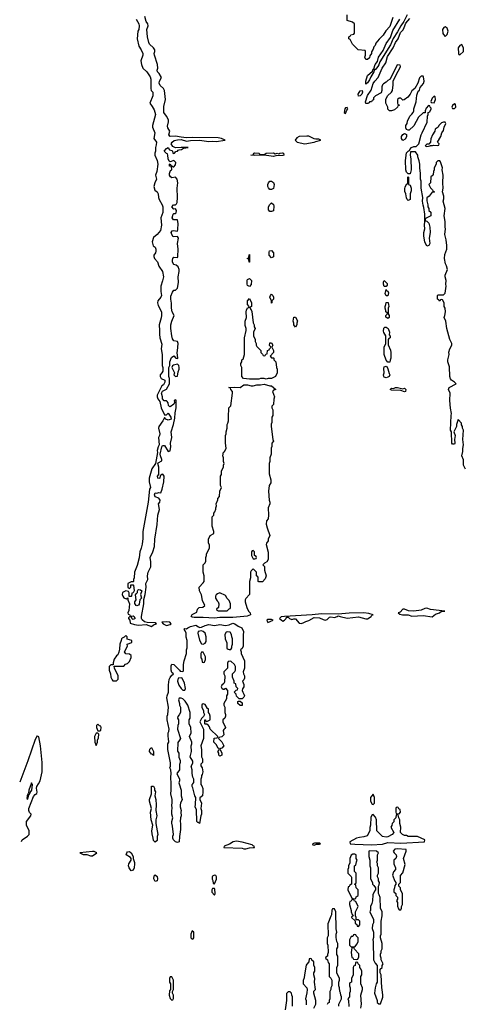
# Model space of a CAD drawing. Header units: inches. Extents: x 2769577 to 2880010, y 685631 to 825129.
# Tile 42 of 155: x 2769682 to 2774497, y 737610 to 748276. Entities that reach past the tile are written whole.
import ezdxf

# ---------------------------------------------------------------- set-up
doc = ezdxf.new("R2010")
doc.units = ezdxf.units.IN
doc.header["$MEASUREMENT"] = 0
for name, color, linetype in [('C7763', 7, 'Continuous'), ('C7764', 7, 'Continuous'), ('C7773', 7, 'Continuous'), ('C7774', 7, 'Continuous')]:
    doc.layers.add(name, color=color, linetype=linetype)

msp = doc.modelspace()

# ---------------------------------------------------------------- linework, layer by layer
at = {"layer": 'C7763', "color": 4}
for points, elevation in [([(2769700, 739374), (2769709, 739390), (2769765, 739430), (2769783, 739450), (2769786, 739470), (2769783, 739490), (2769757, 739550), (2769754, 739570), (2769755, 739590), (2769802, 739650), (2769808, 739670), (2769787, 739687), (2769780, 739710), (2769782, 739730), (2769830, 739860), (2769850, 739884), (2769867, 739893), (2769873, 739907), (2769865, 739950), (2769866, 739970), (2769884, 740000)], 12), ([(2769807, 740000), (2769782, 739930), (2769779, 739901), (2769774, 739894), (2769778, 739882), (2769770, 739888), (2769764, 739870), (2769761, 739841), (2769770, 739832), (2769780, 739880), (2769790, 739885), (2769796, 739904), (2769813, 739930), (2769819, 739990), (2769814, 740000)], 16)]:
    msp.add_lwpolyline(points, dxfattribs=dict(at, elevation=elevation))
at = {"layer": 'C7764', "color": 4}
for points, elevation in [([(2769884, 740000), (2769902, 740030), (2769927, 740130), (2769924, 740230), (2769907, 740410), (2769890, 740506), (2769876, 740516), (2769870, 740518), (2769850, 740478), (2769770, 740248), (2769682, 740018)], 12), ([(2769814, 740000), (2769810, 740008), (2769807, 740000)], 16)]:
    msp.add_lwpolyline(points, dxfattribs=dict(at, elevation=elevation))
at = {"layer": 'C7773', "color": 4}
for points, elevation in [([(2771150, 739368), (2771130, 739386), (2771129, 739410), (2771115, 739455), (2771114, 739490), (2771122, 739550), (2771104, 739610), (2771099, 739690), (2771109, 739730), (2771089, 739811), (2771089, 739830), (2771109, 739890), (2771110, 739974), (2771130, 739974), (2771142, 739950), (2771142, 739930), (2771151, 739910), (2771145, 739870), (2771156, 739830), (2771161, 739770), (2771156, 739710), (2771166, 739650), (2771158, 739610), (2771158, 739570), (2771178, 739450), (2771171, 739429), (2771170, 739386)], 8), ([(2773510, 739886), (2773490, 739866), (2773482, 739850), (2773482, 739810), (2773498, 739778), (2773510, 739774), (2773526, 739790), (2773526, 739850)], 12), ([(2773770, 739746), (2773758, 739742), (2773754, 739730), (2773754, 739690), (2773758, 739678), (2773790, 739674), (2773806, 739690), (2773802, 739722), (2773787, 739727), (2773782, 739742)], 12), ([(2773770, 739666), (2773758, 739662), (2773754, 739630), (2773734, 739610), (2773732, 739588), (2773714, 739570), (2773712, 739548), (2773702, 739530), (2773734, 739470), (2773714, 739450), (2773670, 739424), (2773650, 739419), (2773610, 739429), (2773548, 739488), (2773546, 739610), (2773536, 739636), (2773510, 739666), (2773498, 739662), (2773484, 739636), (2773482, 739550), (2773473, 739527), (2773472, 739490), (2773444, 739436), (2773410, 739424), (2773362, 739418), (2773330, 739409), (2773258, 739370), (2773262, 739350), (2773310, 739343), (2773490, 739339), (2773610, 739344), (2773670, 739364), (2773810, 739357), (2774066, 739370), (2774068, 739390), (2773990, 739428), (2773890, 739429), (2773870, 739438), (2773850, 739438), (2773826, 739450), (2773806, 739470), (2773808, 739530), (2773798, 739570), (2773798, 739610), (2773786, 739630), (2773782, 739662)], 12), ([(2772030, 739378), (2771994, 739370), (2771955, 739345), (2771898, 739322), (2771894, 739310), (2772090, 739300), (2772110, 739295), (2772130, 739295), (2772170, 739305), (2772210, 739307), (2772226, 739310), (2772222, 739322), (2772210, 739326), (2772199, 739339), (2772092, 739368)], 12), ([(2770470, 739265), (2770334, 739250), (2770370, 739232), (2770410, 739232), (2770450, 739219), (2770470, 739220), (2770518, 739250), (2770490, 739264)], 12), ([(2770890, 739055), (2770866, 739090), (2770861, 739110), (2770863, 739130), (2770889, 739170), (2770889, 739190), (2770882, 739202), (2770835, 739230), (2770841, 739250), (2770850, 739261), (2770870, 739265), (2770890, 739251), (2770912, 739210), (2770912, 739190), (2770926, 739146), (2770927, 739130), (2770921, 739090), (2770910, 739062)], 8), ([(2772930, 739355), (2772875, 739355), (2772854, 739350), (2772858, 739338), (2772870, 739334), (2772896, 739344), (2772930, 739345), (2772938, 739350)], 12), ([(2773470, 739272), (2773462, 739270), (2773462, 739210), (2773472, 739170), (2773474, 739110), (2773482, 739090), (2773482, 738970), (2773502, 738930), (2773502, 738910), (2773517, 738897), (2773534, 738870), (2773534, 738850), (2773524, 738836), (2773505, 738795), (2773502, 738730), (2773497, 738703), (2773482, 738670), (2773482, 738630), (2773474, 738610), (2773512, 738530), (2773512, 738492), (2773502, 738470), (2773498, 738430), (2773512, 738390), (2773514, 738370), (2773513, 738333), (2773505, 738310), (2773511, 738290), (2773512, 738090), (2773530, 738054), (2773552, 738032), (2773554, 738010), (2773552, 737850), (2773542, 737830), (2773532, 737790), (2773525, 737730), (2773552, 737652), (2773554, 737630), (2773570, 737614), (2773590, 737614), (2773614, 737686), (2773615, 737710), (2773609, 737770), (2773602, 737790), (2773598, 737930), (2773586, 737950), (2773586, 737990), (2773606, 738010), (2773606, 738030), (2773618, 738050), (2773598, 738090), (2773598, 738110), (2773588, 738130), (2773588, 738152), (2773598, 738170), (2773598, 738190), (2773608, 738210), (2773609, 738270), (2773589, 738330), (2773588, 738350), (2773598, 738370), (2773595, 738510), (2773608, 738570), (2773608, 738610), (2773588, 738652), (2773587, 738767), (2773576, 738796), (2773566, 738810), (2773566, 738890), (2773576, 738904), (2773578, 738930), (2773568, 738948), (2773568, 738970), (2773558, 738990), (2773558, 739010), (2773566, 739030), (2773568, 739090), (2773558, 739110), (2773556, 739136), (2773548, 739150), (2773558, 739170), (2773558, 739230), (2773566, 739250), (2773546, 739270)], 12), ([(2773770, 739294), (2773745, 739290), (2773726, 739270), (2773738, 739250), (2773758, 739230), (2773762, 739210), (2773754, 739190), (2773732, 739170), (2773732, 739130), (2773752, 739090), (2773752, 739070), (2773730, 739046), (2773718, 739010), (2773744, 738944), (2773754, 738930), (2773754, 738910), (2773744, 738896), (2773742, 738870), (2773734, 738850), (2773734, 738830), (2773754, 738810), (2773754, 738790), (2773774, 738770), (2773774, 738750), (2773762, 738730), (2773772, 738712), (2773773, 738673), (2773784, 738644), (2773790, 738634), (2773810, 738634), (2773818, 738650), (2773818, 738670), (2773828, 738690), (2773826, 738810), (2773806, 738850), (2773806, 738870), (2773786, 738890), (2773786, 738910), (2773806, 738930), (2773807, 739007), (2773830, 739034), (2773855, 739125), (2773838, 739190), (2773868, 739270), (2773866, 739286)], 12), ([(2773310, 739238), (2773290, 739235), (2773270, 739226), (2773258, 739190), (2773257, 739143), (2773242, 739110), (2773242, 739090), (2773234, 739070), (2773234, 739030), (2773273, 738993), (2773274, 738986), (2773274, 738910), (2773258, 738902), (2773250, 738886), (2773238, 738882), (2773234, 738850), (2773278, 738758), (2773310, 738754), (2773322, 738758), (2773327, 738773), (2773346, 738790), (2773348, 738830), (2773346, 738850), (2773326, 738870), (2773322, 738902), (2773306, 738910), (2773322, 738918), (2773326, 738930), (2773326, 739030), (2773306, 739050), (2773306, 739110), (2773322, 739118), (2773328, 739152), (2773338, 739170), (2773326, 739190), (2773326, 739230)], 12), ([(2771150, 738942), (2771135, 738970), (2771138, 739002), (2771150, 739012), (2771170, 738994), (2771176, 738970), (2771170, 738948)], 8), ([(2771790, 739008), (2771770, 738998), (2771765, 738990), (2771765, 738965), (2771774, 738950), (2771778, 738918), (2771790, 738914), (2771815, 738965), (2771815, 738990), (2771807, 739007)], 12), ([(2771790, 738866), (2771770, 738866), (2771762, 738850), (2771764, 738824), (2771790, 738794), (2771798, 738810), (2771796, 738856)], 12), ([(2773290, 738746), (2773278, 738742), (2773273, 738727), (2773258, 738722), (2773254, 738710), (2773254, 738690), (2773273, 738627), (2773273, 738613), (2773282, 738582), (2773294, 738570), (2773278, 738562), (2773274, 738550), (2773314, 738514), (2773314, 738490), (2773333, 738473), (2773338, 738458), (2773350, 738454), (2773366, 738470), (2773366, 738510), (2773350, 738526), (2773326, 738526), (2773326, 738550), (2773318, 738570), (2773318, 738610), (2773348, 738670), (2773322, 738722), (2773307, 738727), (2773302, 738742)], 12), ([(2771550, 738406), (2771534, 738370), (2771534, 738330), (2771550, 738314), (2771562, 738318), (2771566, 738330), (2771566, 738390)], 12), ([(2773310, 738366), (2773298, 738362), (2773290, 738346), (2773270, 738346), (2773252, 738310), (2773254, 738250), (2773270, 738234), (2773310, 738234), (2773336, 738264), (2773346, 738290), (2773346, 738330), (2773326, 738350), (2773322, 738362)], 12), ([(2773290, 738226), (2773278, 738222), (2773272, 738170), (2773278, 738118), (2773290, 738114), (2773298, 738098), (2773330, 738094), (2773342, 738098), (2773356, 738124), (2773356, 738156), (2773307, 738207), (2773302, 738222)], 12), ([(2771330, 737906), (2771310, 737906), (2771305, 737890), (2771305, 737850), (2771314, 737830), (2771314, 737770), (2771305, 737755), (2771302, 737710), (2771310, 737674), (2771330, 737654), (2771342, 737658), (2771347, 737673), (2771348, 737710), (2771338, 737730), (2771338, 737750), (2771346, 737770), (2771348, 737870)], 12)]:
    msp.add_lwpolyline(points, close=True, dxfattribs=dict(at, elevation=elevation))
for points, elevation in [([(2771408, 740000), (2771431, 739930), (2771431, 739870), (2771441, 739830), (2771422, 739790), (2771418, 739770), (2771418, 739750), (2771431, 739710), (2771426, 739690), (2771432, 739650), (2771422, 739630), (2771418, 739590), (2771425, 739570), (2771425, 739505), (2771411, 739429), (2771410, 739369), (2771390, 739364), (2771370, 739369), (2771349, 739390), (2771342, 739410), (2771342, 739430), (2771349, 739450), (2771338, 739538), (2771329, 739571), (2771329, 739590), (2771342, 739630), (2771329, 739670), (2771329, 739710), (2771334, 739730), (2771329, 739770), (2771334, 739790), (2771334, 739830), (2771319, 739890), (2771324, 739930), (2771322, 740000)], 8), ([(2771642, 740000), (2771642, 739990), (2771655, 739975), (2771666, 739946), (2771667, 739910), (2771662, 739870), (2771633, 739847), (2771632, 739830), (2771651, 739790), (2771642, 739730), (2771651, 739710), (2771651, 739690), (2771651, 739670), (2771642, 739650), (2771630, 739568), (2771618, 739578), (2771610, 739578), (2771602, 739590), (2771595, 739715), (2771582, 739750), (2771587, 739773), (2771588, 739850), (2771578, 739870), (2771556, 739956), (2771548, 739970), (2771548, 739992), (2771556, 740000)], 8), ([(2773138, 737590), (2773138, 737610), (2773166, 737670), (2773166, 737690), (2773158, 737710), (2773156, 737736), (2773148, 737750), (2773147, 737787), (2773138, 737810), (2773138, 737850), (2773146, 737870), (2773146, 737890), (2773118, 737950), (2773118, 738010), (2773127, 738033), (2773128, 738050), (2773128, 738130), (2773118, 738150), (2773118, 738210), (2773128, 738230), (2773128, 738270), (2773118, 738290), (2773108, 738332), (2773108, 738370), (2773118, 738390), (2773109, 738429), (2773106, 738610), (2773090, 738646), (2773070, 738646), (2773062, 738630), (2773060, 738580), (2773050, 738566), (2773020, 738480), (2773022, 738350), (2773012, 738330), (2773012, 738270), (2773018, 738250), (2773022, 738170), (2773014, 738150), (2773014, 738130), (2772998, 738122), (2772994, 738110), (2773014, 738090), (2773024, 738064), (2773034, 738050), (2773034, 737910), (2773050, 737894), (2773062, 737870), (2773062, 737810), (2773052, 737790), (2773052, 737770), (2773042, 737750), (2773042, 737670), (2773034, 737650), (2773034, 737630), (2773018, 737622), (2773013, 737607)], 12), ([(2772868, 737570), (2772888, 737610), (2772888, 737650), (2772868, 737730), (2772868, 737752), (2772886, 737770), (2772875, 737850), (2772878, 737890), (2772868, 737930), (2772868, 737950), (2772878, 737970), (2772878, 738010), (2772867, 738033), (2772866, 738070), (2772847, 738087), (2772842, 738102), (2772830, 738106), (2772818, 738102), (2772814, 738070), (2772790, 738046), (2772785, 738035), (2772765, 737930), (2772764, 737896), (2772753, 737867), (2772753, 737833), (2772792, 737790), (2772794, 737770), (2772793, 737733), (2772778, 737670), (2772785, 737650), (2772785, 737605)], 12), ([(2773378, 737570), (2773382, 737610), (2773375, 737710), (2773395, 737770), (2773395, 737790), (2773378, 737830), (2773378, 737910), (2773386, 737930), (2773386, 737970), (2773376, 737996), (2773366, 738010), (2773366, 738030), (2773347, 738047), (2773342, 738062), (2773330, 738066), (2773318, 738062), (2773314, 738030), (2773298, 738022), (2773294, 738010), (2773292, 737930), (2773274, 737890), (2773274, 737850), (2773258, 737842), (2773254, 737830), (2773254, 737810), (2773262, 737790), (2773262, 737750), (2773254, 737730), (2773254, 737690), (2773234, 737670), (2773242, 737650), (2773245, 737585)], 12), ([(2772635, 737590), (2772638, 737690), (2772628, 737710), (2772626, 737730), (2772610, 737746), (2772590, 737746), (2772573, 737727), (2772571, 737650), (2772558, 737550)], 12)]:
    msp.add_lwpolyline(points, dxfattribs=dict(at, elevation=elevation))
at = {"layer": 'C7774', "color": 4}
for points, elevation in [([(2773722, 748298), (2773690, 748202), (2773646, 748154), (2773619, 748110), (2773574, 748066), (2773540, 748020), (2773530, 747998), (2773517, 747983), (2773510, 747958), (2773493, 747927), (2773490, 747908), (2773475, 747885), (2773470, 747862), (2773450, 747844), (2773430, 747846), (2773418, 747870), (2773426, 747890), (2773426, 747930), (2773422, 747942), (2773346, 747950), (2773286, 748010), (2773262, 748062), (2773248, 748068), (2773246, 748090), (2773262, 748098), (2773267, 748113), (2773302, 748118), (2773306, 748130), (2773306, 748230), (2773286, 748250), (2773227, 748267), (2773227, 748327)], 8), ([(2773877, 748330), (2773843, 748257), (2773809, 748211), (2773774, 748146), (2773726, 748074), (2773697, 748003), (2773581, 747819), (2773572, 747788), (2773560, 747770), (2773530, 747734), (2773525, 747735), (2773517, 747710), (2773484, 747656), (2773470, 747623), (2773450, 747593), (2773430, 747579), (2773429, 747610), (2773448, 747670), (2773501, 747719), (2773510, 747741), (2773517, 747743), (2773530, 747790), (2773557, 747823), (2773568, 747870), (2773618, 747942), (2773650, 748017), (2773696, 748084), (2773722, 748158), (2773797, 748283)], 8), ([(2770942, 748282), (2770971, 748230), (2770976, 748210), (2770971, 748170), (2770963, 748150), (2770955, 748070), (2770971, 747990), (2770999, 747950), (2771015, 747910), (2771016, 747890), (2770995, 747830), (2771001, 747790), (2771016, 747750), (2771059, 747710), (2771096, 747656), (2771103, 747630), (2771101, 747530), (2771106, 747510), (2771125, 747490), (2771125, 747470), (2771122, 747450), (2771091, 747370), (2771117, 747337), (2771138, 747298), (2771151, 747250), (2771121, 747130), (2771121, 747110), (2771146, 747050), (2771136, 746990), (2771163, 746950), (2771161, 746919), (2771152, 746890), (2771154, 746850), (2771145, 746830), (2771145, 746810), (2771171, 746751), (2771177, 746710), (2771168, 746630), (2771151, 746590), (2771163, 746550), (2771144, 746510), (2771134, 746470), (2771146, 746430), (2771172, 746410), (2771182, 746390), (2771185, 746350), (2771191, 746330), (2771226, 746270), (2771231, 746250), (2771231, 746189), (2771212, 746130), (2771219, 746050), (2771206, 745994), (2771170, 745948), (2771130, 745918), (2771116, 745870), (2771127, 745827), (2771150, 745812), (2771158, 745790), (2771158, 745770), (2771151, 745750), (2771136, 745724), (2771135, 745710), (2771141, 745690), (2771173, 745653), (2771190, 745605), (2771227, 745550), (2771239, 745490), (2771230, 745446), (2771211, 745390), (2771211, 745330), (2771218, 745290), (2771211, 745270), (2771177, 745230), (2771174, 745210), (2771181, 745181), (2771216, 745110), (2771219, 745070), (2771215, 745045), (2771191, 744970), (2771191, 744950), (2771196, 744930), (2771195, 744870), (2771201, 744830), (2771222, 744762), (2771215, 744710), (2771226, 744650), (2771226, 744530), (2771232, 744508), (2771232, 744470), (2771222, 744450), (2771205, 744430), (2771202, 744410), (2771214, 744390), (2771254, 744370), (2771254, 744350), (2771238, 744322), (2771222, 744310), (2771172, 744210), (2771171, 744190), (2771178, 744170), (2771200, 744140), (2771213, 744073), (2771250, 743994), (2771270, 743994), (2771290, 744012), (2771318, 743970), (2771322, 743950), (2771290, 743937), (2771266, 743950), (2771250, 743966), (2771232, 743930), (2771188, 743870), (2771185, 743850), (2771199, 743790), (2771196, 743770), (2771186, 743750), (2771191, 743670), (2771181, 743650), (2771171, 743610), (2771174, 743586), (2771152, 743470), (2771114, 743410), (2771085, 743310), (2771085, 743270), (2771098, 743210), (2771086, 743190), (2771075, 743050), (2771015, 742730), (2771017, 742657), (2771007, 742593), (2770999, 742550), (2770983, 742510), (2770974, 742446), (2770955, 742365), (2770926, 742290), (2770922, 742230), (2770914, 742210), (2770914, 742190), (2770910, 742186), (2770890, 742186), (2770854, 742170), (2770854, 742130), (2770870, 742114), (2770886, 742130), (2770887, 742153), (2770910, 742154), (2770914, 742150), (2770922, 742090), (2770912, 742068), (2770898, 742062), (2770894, 742030), (2770890, 742026), (2770866, 742026), (2770867, 742067), (2770862, 742082), (2770847, 742087), (2770830, 742088), (2770794, 742070), (2770792, 742050), (2770798, 742030), (2770810, 742012), (2770836, 742004), (2770854, 742014), (2770854, 741990), (2770872, 741950), (2770864, 741876), (2770854, 741850), (2770858, 741838), (2770870, 741834), (2770878, 741818), (2770890, 741814), (2770910, 741818), (2770922, 741810), (2770930, 741794), (2770931, 741789), (2770910, 741778), (2770902, 741782), (2770890, 741806), (2770870, 741806), (2770862, 741798), (2770862, 741790), (2770874, 741770), (2770878, 741738), (2770925, 741725), (2770970, 741718), (2771050, 741725), (2771110, 741703), (2771130, 741719), (2771165, 741730), (2771150, 741743), (2771064, 741745), (2771035, 741755), (2771010, 741774), (2771002, 741790), (2771000, 741810), (2771025, 741950), (2771025, 741995), (2771039, 742050), (2771050, 742130), (2771049, 742170), (2771069, 742210), (2771067, 742250), (2771074, 742290), (2771101, 742350), (2771103, 742403), (2771096, 742450), (2771122, 742510), (2771141, 742570), (2771144, 742650), (2771172, 742808), (2771179, 742910), (2771196, 742970), (2771186, 743030), (2771201, 743050), (2771202, 743070), (2771190, 743093), (2771148, 743108), (2771143, 743130), (2771150, 743152), (2771167, 743147), (2771190, 743156), (2771210, 743151), (2771224, 743190), (2771242, 743270), (2771245, 743330), (2771233, 743353), (2771222, 743350), (2771205, 743335), (2771198, 743310), (2771190, 743306), (2771178, 743310), (2771175, 743330), (2771189, 743351), (2771190, 743370), (2771189, 743429), (2771179, 743470), (2771183, 743477), (2771222, 743498), (2771222, 743510), (2771206, 743550), (2771205, 743570), (2771221, 743650), (2771230, 743665), (2771250, 743662), (2771290, 743599), (2771310, 743605), (2771312, 743610), (2771317, 743650), (2771316, 743690), (2771329, 743750), (2771324, 743810), (2771349, 743890), (2771362, 743958), (2771364, 744016), (2771376, 744070), (2771376, 744156), (2771370, 744158), (2771354, 744150), (2771358, 744130), (2771352, 744110), (2771310, 744084), (2771305, 744085), (2771295, 744095), (2771290, 744126), (2771280, 744140), (2771270, 744148), (2771248, 744148), (2771228, 744168), (2771228, 744190), (2771218, 744230), (2771228, 744252), (2771270, 744274), (2771306, 744330), (2771306, 744390), (2771298, 744410), (2771298, 744510), (2771308, 744530), (2771309, 744570), (2771325, 744615), (2771350, 744634), (2771374, 744610), (2771390, 744606), (2771394, 744610), (2771386, 744670), (2771392, 744688), (2771399, 744770), (2771390, 744789), (2771350, 744798), (2771338, 744818), (2771329, 744850), (2771319, 744930), (2771319, 744970), (2771330, 745010), (2771355, 745070), (2771333, 745113), (2771326, 745150), (2771326, 745206), (2771317, 745250), (2771320, 745280), (2771336, 745324), (2771350, 745346), (2771370, 745346), (2771391, 745369), (2771402, 745430), (2771397, 745490), (2771410, 745550), (2771410, 745570), (2771399, 745599), (2771378, 745618), (2771350, 745625), (2771337, 745650), (2771335, 745670), (2771339, 745690), (2771350, 745703), (2771390, 745701), (2771396, 745710), (2771398, 745790), (2771391, 745850), (2771401, 745910), (2771390, 745926), (2771345, 745925), (2771328, 745948), (2771324, 745970), (2771332, 745988), (2771347, 745993), (2771390, 745985), (2771396, 746004), (2771399, 746070), (2771390, 746109), (2771349, 746109), (2771334, 746130), (2771345, 746170), (2771350, 746175), (2771370, 746176), (2771377, 746183), (2771379, 746210), (2771370, 746228), (2771350, 746222), (2771329, 746250), (2771349, 746271), (2771370, 746271), (2771380, 746280), (2771386, 746294), (2771392, 746350), (2771386, 746450), (2771394, 746510), (2771386, 746550), (2771370, 746569), (2771330, 746564), (2771314, 746574), (2771305, 746590), (2771305, 746610), (2771316, 746644), (2771328, 746650), (2771326, 746686), (2771306, 746690), (2771306, 746710), (2771310, 746714), (2771318, 746698), (2771330, 746694), (2771342, 746682), (2771350, 746682), (2771370, 746702), (2771372, 746730), (2771350, 746749), (2771310, 746738), (2771302, 746742), (2771289, 746770), (2771287, 746807), (2771282, 746822), (2771270, 746826), (2771246, 746850), (2771270, 746882), (2771290, 746891), (2771305, 746865), (2771330, 746858), (2771338, 746850), (2771342, 746830), (2771350, 746827), (2771358, 746830), (2771373, 746847), (2771390, 746851), (2771398, 746862), (2771410, 746866), (2771435, 746870), (2771457, 746883), (2771506, 746890), (2771430, 746893), (2771370, 746889), (2771342, 746902), (2771324, 746930), (2771333, 746950), (2771354, 746966), (2771390, 746976), (2771430, 746979), (2771490, 746960), (2771530, 746967), (2771630, 746971), (2771730, 746957), (2771770, 746960), (2771810, 746956), (2771906, 746970), (2771868, 746990), (2771830, 746996), (2771550, 746999), (2771490, 746995), (2771430, 747002), (2771370, 747016), (2771310, 747009), (2771298, 747030), (2771308, 747070), (2771285, 747105), (2771281, 747121), (2771292, 747170), (2771292, 747192), (2771272, 747232), (2771242, 747270), (2771243, 747337), (2771261, 747410), (2771249, 747509), (2771238, 747530), (2771203, 747563), (2771194, 747590), (2771197, 747610), (2771219, 747650), (2771193, 747693), (2771175, 747710), (2771169, 747730), (2771178, 747750), (2771175, 747790), (2771142, 747890), (2771139, 747910), (2771145, 747930), (2771145, 747950), (2771132, 747972), (2771089, 748010), (2771079, 748030), (2771065, 748090), (2771058, 748170), (2771075, 748210), (2771069, 748230), (2771050, 748255), (2771037, 748310)], 12), ([(2774508, 743408), (2774488, 743450), (2774488, 743508), (2774469, 743550), (2774480, 743600), (2774479, 743630), (2774488, 743672), (2774482, 743730), (2774488, 743830), (2774478, 743850), (2774478, 743870), (2774468, 743888), (2774467, 743907), (2774430, 743946), (2774412, 743890), (2774412, 743870), (2774382, 743810), (2774398, 743770), (2774391, 743729), (2774395, 743690), (2774390, 743678), (2774370, 743678), (2774362, 743690), (2774358, 743810), (2774349, 743830), (2774353, 743987), (2774359, 744010), (2774346, 744066), (2774339, 744150), (2774344, 744230), (2774327, 744270), (2774334, 744290), (2774408, 744330), (2774389, 744350), (2774359, 744370), (2774347, 744387), (2774339, 744410), (2774337, 744517), (2774319, 744570), (2774319, 744590), (2774334, 744650), (2774330, 744674), (2774339, 744710), (2774362, 744750), (2774362, 744770), (2774339, 744810), (2774309, 744930), (2774298, 745010), (2774278, 745050), (2774287, 745073), (2774294, 745110), (2774288, 745150), (2774278, 745170), (2774278, 745210), (2774262, 745242), (2774250, 745246), (2774238, 745242), (2774230, 745226), (2774222, 745242), (2774206, 745250), (2774206, 745290), (2774210, 745294), (2774270, 745294), (2774288, 745312), (2774299, 745390), (2774295, 745410), (2774299, 745450), (2774289, 745489), (2774289, 745510), (2774315, 745570), (2774305, 745610), (2774292, 745632), (2774281, 745690), (2774287, 745733), (2774309, 745790), (2774309, 745830), (2774301, 745890), (2774286, 745950), (2774294, 746010), (2774289, 746030), (2774289, 746090), (2774279, 746150), (2774289, 746230), (2774269, 746310), (2774275, 746335), (2774275, 746365), (2774262, 746410), (2774269, 746450), (2774265, 746510), (2774269, 746590), (2774257, 746650), (2774259, 746670), (2774238, 746738), (2774230, 746748), (2774210, 746748), (2774192, 746730), (2774192, 746710), (2774172, 746670), (2774172, 746650), (2774162, 746630), (2774160, 746600), (2774150, 746586), (2774138, 746582), (2774134, 746570), (2774132, 746508), (2774114, 746490), (2774130, 746454), (2774153, 746433), (2774158, 746418), (2774174, 746410), (2774170, 746406), (2774150, 746406), (2774116, 746364), (2774092, 746348), (2774092, 746312), (2774102, 746270), (2774102, 746250), (2774114, 746230), (2774114, 746210), (2774134, 746190), (2774134, 746150), (2774078, 746122), (2774074, 746110), (2774078, 746098), (2774090, 746094), (2774111, 746071), (2774125, 746030), (2774126, 745970), (2774116, 745910), (2774125, 745850), (2774111, 745829), (2774090, 745822), (2774069, 745869), (2774058, 745930), (2774059, 745970), (2774069, 746010), (2774064, 746050), (2774069, 746090), (2774069, 746170), (2774060, 746240), (2774050, 746266), (2774044, 746310), (2774049, 746350), (2774029, 746450), (2774028, 746528), (2774022, 746550), (2774024, 746610), (2774014, 746670), (2774014, 746710), (2774008, 746748), (2773995, 746790), (2773995, 746810), (2773970, 746846), (2773914, 746846), (2773911, 746810), (2773918, 746770), (2773921, 746650), (2773910, 746606), (2773887, 746607), (2773870, 746626), (2773864, 746650), (2773859, 746750), (2773870, 746834), (2773887, 746853), (2773902, 746858), (2773906, 746870), (2773926, 746890), (2773950, 746902), (2773976, 746904), (2774006, 746930), (2774029, 747030), (2774042, 747050), (2774095, 747165), (2774098, 747230), (2774106, 747250), (2774106, 747270), (2774122, 747278), (2774138, 747310), (2774138, 747318), (2774127, 747327), (2774122, 747342), (2774110, 747346), (2774084, 747316), (2774074, 747290), (2774073, 747267), (2774050, 747266), (2774000, 747220), (2773950, 747126), (2773900, 747080), (2773890, 747078), (2773870, 747086), (2773864, 747104), (2773864, 747130), (2773878, 747150), (2773883, 747177), (2773906, 747230), (2773930, 747252), (2773942, 747270), (2773949, 747290), (2773949, 747310), (2773975, 747385), (2773983, 747457), (2773998, 747502), (2774010, 747514), (2774020, 747540), (2774054, 747586), (2774062, 747610), (2774056, 747656), (2774050, 747666), (2774030, 747666), (2774010, 747646), (2773992, 747588), (2773962, 747530), (2773930, 747506), (2773912, 747470), (2773884, 747436), (2773847, 747407), (2773830, 747406), (2773810, 747426), (2773790, 747426), (2773774, 747410), (2773774, 747370), (2773778, 747358), (2773794, 747350), (2773778, 747342), (2773773, 747327), (2773740, 747300), (2773709, 747289), (2773688, 747288), (2773668, 747308), (2773667, 747327), (2773648, 747370), (2773648, 747410), (2773666, 747450), (2773708, 747492), (2773718, 747510), (2773728, 747570), (2773728, 747612), (2773780, 747720), (2773796, 747744), (2773806, 747770), (2773802, 747782), (2773770, 747786), (2773694, 747630), (2773670, 747618), (2773650, 747598), (2773620, 747580), (2773612, 747570), (2773605, 747550), (2773605, 747510), (2773596, 747484), (2773534, 747450), (2773514, 747430), (2773512, 747408), (2773498, 747402), (2773490, 747386), (2773470, 747386), (2773465, 747375), (2773451, 747369), (2773430, 747369), (2773426, 747386), (2773450, 747456), (2773487, 747513), (2773510, 747583), (2773527, 747610), (2773565, 747650), (2773608, 747752), (2773646, 747810), (2773664, 747876), (2773726, 747970), (2773752, 748030), (2773780, 748070), (2773804, 748136), (2773833, 748167), (2773847, 748190), (2773862, 748238), (2773906, 748290)], 8), ([(2771322, 740000), (2771319, 740070), (2771322, 740110), (2771318, 740150), (2771308, 740170), (2771315, 740190), (2771315, 740225), (2771288, 740372), (2771286, 740410), (2771288, 740430), (2771298, 740450), (2771295, 740490), (2771289, 740510), (2771289, 740550), (2771296, 740564), (2771302, 740590), (2771278, 740690), (2771278, 740730), (2771288, 740750), (2771294, 740830), (2771275, 740930), (2771278, 740950), (2771294, 740990), (2771293, 741070), (2771299, 741130), (2771310, 741152), (2771330, 741174), (2771342, 741178), (2771346, 741190), (2771330, 741206), (2771322, 741230), (2771323, 741277), (2771330, 741294), (2771350, 741292), (2771414, 741230), (2771418, 741218), (2771450, 741214), (2771456, 741224), (2771455, 741290), (2771462, 741330), (2771489, 741410), (2771489, 741450), (2771494, 741470), (2771494, 741550), (2771486, 741586), (2771484, 741630), (2771475, 741655), (2771462, 741670), (2771470, 741682), (2771490, 741678), (2771502, 741690), (2771530, 741703), (2771590, 741718), (2771618, 741698), (2771633, 741693), (2771650, 741694), (2771690, 741714), (2771730, 741724), (2771790, 741714), (2771850, 741723), (2771910, 741714), (2771950, 741719), (2771990, 741738), (2772010, 741733), (2772047, 741707), (2772086, 741690), (2772106, 741650), (2772101, 741610), (2772101, 741490), (2772090, 741466), (2772074, 741450), (2772082, 741430), (2772081, 741410), (2772118, 741330), (2772118, 741250), (2772102, 741210), (2772105, 741190), (2772116, 741170), (2772116, 741144), (2772110, 741126), (2772094, 741110), (2772110, 741074), (2772111, 741050), (2772093, 741027), (2772092, 741010), (2772098, 740990), (2772111, 740971), (2772115, 740950), (2772110, 740938), (2772090, 740918), (2772060, 740920), (2772029, 740949), (2772026, 740970), (2772006, 740990), (2772027, 741013), (2772042, 741018), (2772046, 741030), (2772026, 741050), (2772022, 741082), (2772006, 741090), (2772006, 741110), (2771987, 741153), (2771986, 741190), (2772010, 741214), (2772018, 741230), (2772018, 741270), (2772008, 741290), (2771970, 741326), (2771938, 741322), (2771933, 741307), (2771934, 741250), (2771894, 741210), (2771894, 741190), (2771902, 741170), (2771900, 741100), (2771893, 741087), (2771870, 741066), (2771865, 741050), (2771870, 741034), (2771884, 741024), (2771896, 741024), (2771910, 741034), (2771934, 741010), (2771934, 740990), (2771932, 740968), (2771922, 740950), (2771920, 740920), (2771892, 740870), (2771892, 740850), (2771902, 740830), (2771902, 740770), (2771911, 740751), (2771911, 740730), (2771902, 740710), (2771882, 740690), (2771882, 740670), (2771911, 740610), (2771904, 740596), (2771892, 740588), (2771885, 740575), (2771892, 740528), (2771870, 740506), (2771838, 740502), (2771834, 740490), (2771870, 740454), (2771891, 740410), (2771870, 740386), (2771858, 740382), (2771854, 740370), (2771871, 740331), (2771871, 740310), (2771850, 740298), (2771838, 740310), (2771838, 740330), (2771828, 740350), (2771846, 740370), (2771842, 740382), (2771830, 740386), (2771810, 740426), (2771786, 740450), (2771787, 740493), (2771822, 740498), (2771826, 740510), (2771746, 740590), (2771736, 740616), (2771726, 740630), (2771710, 740646), (2771690, 740646), (2771686, 740650), (2771687, 740693), (2771694, 740690), (2771698, 740678), (2771710, 740674), (2771746, 740690), (2771746, 740730), (2771736, 740756), (2771726, 740770), (2771726, 740810), (2771716, 740816), (2771690, 740858), (2771670, 740866), (2771658, 740862), (2771654, 740850), (2771654, 740830), (2771674, 740790), (2771674, 740770), (2771682, 740750), (2771673, 740727), (2771650, 740706), (2771634, 740670), (2771672, 740592), (2771674, 740570), (2771674, 740490), (2771645, 740410), (2771652, 740370), (2771652, 740290), (2771662, 740270), (2771662, 740230), (2771645, 740210), (2771645, 740195), (2771658, 740170), (2771665, 740130), (2771659, 740101), (2771652, 740088), (2771651, 740069), (2771642, 740050), (2771642, 740000)], 8), ([(2771556, 740000), (2771567, 740013), (2771568, 740050), (2771558, 740070), (2771549, 740109), (2771549, 740150), (2771538, 740190), (2771556, 740224), (2771556, 740244), (2771529, 740290), (2771542, 740350), (2771538, 740410), (2771546, 740430), (2771546, 740450), (2771522, 740510), (2771538, 740550), (2771535, 740610), (2771518, 740650), (2771518, 740690), (2771528, 740710), (2771528, 740770), (2771502, 740850), (2771475, 740895), (2771450, 740918), (2771430, 740926), (2771410, 740926), (2771402, 740910), (2771412, 740870), (2771412, 740850), (2771422, 740830), (2771422, 740770), (2771410, 740746), (2771393, 740727), (2771392, 740710), (2771402, 740690), (2771402, 740650), (2771394, 740630), (2771392, 740590), (2771422, 740490), (2771414, 740470), (2771393, 740447), (2771392, 740352), (2771405, 740330), (2771406, 740286), (2771418, 740250), (2771418, 740230), (2771411, 740209), (2771411, 740150), (2771385, 740110), (2771411, 740050), (2771412, 740030), (2771405, 740010), (2771408, 740000)], 8)]:
    msp.add_lwpolyline(points, dxfattribs=dict(at, elevation=elevation))
for points, elevation in [([(2774290, 748198), (2774274, 748190), (2774262, 748170), (2774265, 748125), (2774270, 748114), (2774290, 748094), (2774310, 748114), (2774322, 748150), (2774310, 748186)], 8), ([(2774470, 748006), (2774450, 747998), (2774432, 747970), (2774434, 747910), (2774438, 747898), (2774450, 747894), (2774487, 747933), (2774487, 747967)], 8), ([(2773350, 747449), (2773348, 747470), (2773370, 747505), (2773390, 747510), (2773395, 747490), (2773387, 747470), (2773370, 747450)], 8), ([(2774170, 747446), (2774150, 747426), (2774134, 747390), (2774138, 747378), (2774170, 747374), (2774186, 747410), (2774182, 747442)], 8), ([(2773230, 747324), (2773210, 747323), (2773202, 747310), (2773196, 747270), (2773210, 747259), (2773224, 747296), (2773235, 747310)], 12), ([(2774390, 747366), (2774370, 747346), (2774362, 747330), (2774370, 747314), (2774390, 747314), (2774406, 747330), (2774402, 747362)], 8), ([(2774290, 747166), (2774270, 747166), (2774250, 747158), (2774222, 747130), (2774212, 747110), (2774182, 747090), (2774178, 747070), (2774152, 747030), (2774133, 746987), (2774132, 746948), (2774114, 746926), (2774090, 746926), (2774074, 746910), (2774090, 746902), (2774110, 746905), (2774126, 746910), (2774126, 746914), (2774154, 746914), (2774162, 746918), (2774210, 746914), (2774222, 746918), (2774226, 746930), (2774208, 746950), (2774242, 747010), (2774255, 747050), (2774270, 747074), (2774278, 747110), (2774298, 747150)], 8), ([(2772790, 747016), (2772710, 747010), (2772683, 746997), (2772665, 746970), (2772688, 746948), (2772768, 746932), (2772870, 746948), (2772890, 746958), (2772944, 746970), (2772921, 746981), (2772890, 746981), (2772870, 746985), (2772814, 747014)], 12), ([(2773830, 746968), (2773818, 746990), (2773815, 747010), (2773830, 747031), (2773850, 747042), (2773860, 747040), (2773872, 747032), (2773870, 747006), (2773857, 746983)], 8), ([(2772450, 746822), (2772470, 746830), (2772490, 746822), (2772498, 746830), (2772527, 746833), (2772538, 746830), (2772542, 746810), (2772530, 746805), (2772457, 746803), (2772430, 746794), (2772330, 746809), (2772226, 746806), (2772186, 746810), (2772210, 746812), (2772222, 746830), (2772230, 746832), (2772274, 746830), (2772278, 746818), (2772290, 746814), (2772330, 746814), (2772350, 746830), (2772430, 746833)], 8), ([(2772390, 746438), (2772375, 746455), (2772369, 746469), (2772368, 746490), (2772375, 746510), (2772390, 746525), (2772410, 746525), (2772431, 746511), (2772437, 746490), (2772430, 746448), (2772410, 746438)], 8), ([(2773890, 746318), (2773878, 746330), (2773870, 746346), (2773864, 746390), (2773854, 746414), (2773854, 746446), (2773858, 746462), (2773870, 746494), (2773882, 746498), (2773886, 746510), (2773886, 746570), (2773890, 746574), (2773894, 746570), (2773894, 746490), (2773910, 746482), (2773923, 746450), (2773921, 746421), (2773911, 746390), (2773910, 746328)], 8), ([(2772390, 746198), (2772376, 746216), (2772375, 746250), (2772390, 746274), (2772410, 746292), (2772430, 746274), (2772435, 746255), (2772430, 746206), (2772410, 746198)], 8), ([(2772410, 745698), (2772385, 745725), (2772382, 745758), (2772387, 745773), (2772410, 745774), (2772431, 745751), (2772430, 745706)], 8), ([(2772170, 745648), (2772166, 745650), (2772162, 745682), (2772150, 745686), (2772149, 745690), (2772150, 745694), (2772162, 745698), (2772166, 745730), (2772170, 745732)], 8), ([(2772170, 745386), (2772150, 745398), (2772145, 745410), (2772146, 745454), (2772150, 745462), (2772170, 745472), (2772191, 745450), (2772190, 745406)], 8), ([(2773630, 745386), (2773622, 745410), (2773623, 745437), (2773630, 745452), (2773660, 745420), (2773660, 745400), (2773650, 745386)], 8), ([(2773650, 745286), (2773638, 745310), (2773650, 745354), (2773658, 745338), (2773670, 745334), (2773677, 745317), (2773670, 745286)], 8), ([(2772330, 744634), (2772342, 744638), (2772347, 744653), (2772362, 744658), (2772367, 744693), (2772382, 744698), (2772386, 744710), (2772406, 744730), (2772388, 744748), (2772390, 744774), (2772410, 744774), (2772422, 744750), (2772414, 744730), (2772432, 744692), (2772432, 744670), (2772394, 744630), (2772410, 744614), (2772430, 744614), (2772434, 744610), (2772434, 744590), (2772454, 744570), (2772462, 744510), (2772471, 744490), (2772471, 744450), (2772452, 744410), (2772410, 744389), (2772372, 744388), (2772350, 744382), (2772330, 744388), (2772290, 744388), (2772270, 744382), (2772170, 744381), (2772106, 744390), (2772086, 744410), (2772087, 744507), (2772078, 744530), (2772078, 744550), (2772086, 744570), (2772086, 744590), (2772102, 744598), (2772115, 744650), (2772115, 744830), (2772135, 744910), (2772135, 744930), (2772125, 744965), (2772122, 745010), (2772138, 745050), (2772134, 745110), (2772139, 745130), (2772150, 745154), (2772162, 745158), (2772166, 745170), (2772149, 745189), (2772149, 745231), (2772170, 745254), (2772191, 745210), (2772191, 745169), (2772178, 745162), (2772174, 745150), (2772190, 745134), (2772195, 745115), (2772212, 744992), (2772222, 744970), (2772222, 744950), (2772231, 744930), (2772214, 744890), (2772214, 744850), (2772232, 744812), (2772232, 744790), (2772242, 744770), (2772242, 744750), (2772250, 744734), (2772293, 744693), (2772294, 744670), (2772313, 744653), (2772318, 744638)], 8), ([(2772410, 745206), (2772408, 745230), (2772389, 745270), (2772398, 745290), (2772410, 745302), (2772422, 745290), (2772431, 745270), (2772431, 745249), (2772414, 745230), (2772414, 745210)], 8), ([(2773670, 745038), (2773648, 745052), (2773648, 745070), (2773666, 745090), (2773662, 745102), (2773648, 745110), (2773647, 745127), (2773638, 745150), (2773638, 745170), (2773648, 745190), (2773650, 745212), (2773671, 745211), (2773678, 745170), (2773671, 745150), (2773672, 745090), (2773682, 745070), (2773682, 745050)], 8), ([(2772670, 744946), (2772649, 744970), (2772649, 744990), (2772643, 745010), (2772650, 745054), (2772670, 745054), (2772690, 745014), (2772682, 744990), (2772682, 744970)], 8), ([(2773670, 744566), (2773650, 744586), (2773629, 744650), (2773629, 744730), (2773646, 744770), (2773648, 744830), (2773648, 744850), (2773626, 744886), (2773622, 744902), (2773625, 744935), (2773636, 744944), (2773650, 744945), (2773671, 744931), (2773685, 744890), (2773682, 744862), (2773693, 744847), (2773694, 744830), (2773678, 744822), (2773674, 744810), (2773672, 744770), (2773673, 744753), (2773697, 744697), (2773702, 744670), (2773702, 744610), (2773693, 744587), (2773690, 744566)], 8), ([(2771390, 744543), (2771347, 744533), (2771335, 744525), (2771331, 744510), (2771358, 744450), (2771352, 744430), (2771370, 744412), (2771390, 744414), (2771399, 744461), (2771409, 744490), (2771410, 744510), (2771405, 744530)], 12), ([(2773650, 744395), (2773630, 744402), (2773624, 744410), (2773622, 744430), (2773628, 744450), (2773624, 744496), (2773630, 744514), (2773650, 744522), (2773658, 744518), (2773670, 744494), (2773684, 744444), (2773692, 744430), (2773682, 744410), (2773670, 744402)], 8), ([(2772270, 742186), (2772266, 742190), (2772266, 742230), (2772262, 742242), (2772246, 742250), (2772246, 742290), (2772210, 742326), (2772190, 742306), (2772182, 742290), (2772182, 742230), (2772172, 742190), (2772171, 742049), (2772130, 742006), (2772125, 741990), (2772125, 741970), (2772141, 741910), (2772158, 741870), (2772178, 741850), (2772182, 741830), (2772144, 741816), (2772110, 741810), (2771990, 741801), (2771850, 741801), (2771790, 741794), (2771670, 741801), (2771570, 741799), (2771550, 741802), (2771538, 741810), (2771550, 741832), (2771602, 741858), (2771608, 741892), (2771626, 741910), (2771667, 741913), (2771686, 741930), (2771663, 741983), (2771650, 742046), (2771628, 742090), (2771626, 742130), (2771670, 742174), (2771678, 742190), (2771678, 742250), (2771668, 742290), (2771669, 742370), (2771690, 742394), (2771698, 742410), (2771698, 742450), (2771706, 742470), (2771706, 742490), (2771738, 742550), (2771736, 742584), (2771728, 742610), (2771728, 742650), (2771746, 742690), (2771786, 742710), (2771786, 742730), (2771768, 742790), (2771768, 742890), (2771786, 742910), (2771786, 742930), (2771796, 742944), (2771807, 742973), (2771807, 742987), (2771815, 743010), (2771809, 743031), (2771827, 743073), (2771828, 743090), (2771846, 743110), (2771848, 743170), (2771866, 743210), (2771858, 743230), (2771855, 743270), (2771858, 743330), (2771868, 743350), (2771868, 743390), (2771888, 743430), (2771888, 743450), (2771895, 743470), (2771889, 743490), (2771888, 743528), (2771882, 743550), (2771889, 743590), (2771900, 743600), (2771918, 743630), (2771916, 743664), (2771909, 743690), (2771909, 743770), (2771918, 743790), (2771918, 743810), (2771928, 743850), (2771928, 743890), (2771936, 743904), (2771942, 743930), (2771942, 744010), (2771948, 744030), (2771948, 744070), (2771967, 744093), (2771988, 744230), (2771988, 744250), (2771968, 744270), (2771966, 744286), (2771946, 744290), (2772010, 744295), (2772070, 744291), (2772110, 744319), (2772120, 744320), (2772150, 744321), (2772190, 744311), (2772210, 744311), (2772250, 744321), (2772290, 744321), (2772330, 744327), (2772390, 744311), (2772410, 744310), (2772454, 744270), (2772430, 744262), (2772418, 744250), (2772442, 744190), (2772433, 744167), (2772432, 744108), (2772414, 744090), (2772414, 744070), (2772422, 744050), (2772422, 743990), (2772412, 743970), (2772412, 743912), (2772405, 743895), (2772405, 743870), (2772422, 743730), (2772431, 743710), (2772414, 743690), (2772413, 743653), (2772405, 743635), (2772405, 743570), (2772392, 743530), (2772392, 743490), (2772382, 743470), (2772385, 743355), (2772402, 743290), (2772400, 743260), (2772382, 743230), (2772378, 743170), (2772382, 743070), (2772392, 743050), (2772392, 743030), (2772373, 742987), (2772378, 742910), (2772372, 742870), (2772353, 742847), (2772352, 742810), (2772362, 742770), (2772392, 742690), (2772373, 742647), (2772372, 742630), (2772353, 742607), (2772352, 742590), (2772372, 742508), (2772372, 742430), (2772357, 742403), (2772334, 742390), (2772314, 742370), (2772332, 742352), (2772333, 742313), (2772351, 742250), (2772340, 742220), (2772310, 742186)], 8), ([(2773830, 744277), (2773850, 744284), (2773864, 744270), (2773861, 744250), (2773850, 744243), (2773810, 744259), (2773710, 744263), (2773695, 744270), (2773710, 744285), (2773730, 744281), (2773750, 744291), (2773774, 744290)], 8), ([(2772210, 742526), (2772198, 742522), (2772194, 742510), (2772194, 742470), (2772210, 742434), (2772230, 742434), (2772242, 742438), (2772246, 742450), (2772242, 742462), (2772226, 742470), (2772226, 742510)], 8), ([(2770950, 741927), (2770942, 741930), (2770928, 741952), (2770928, 741970), (2770944, 741990), (2770936, 742044), (2770943, 742057), (2770958, 742070), (2770958, 742090), (2770963, 742097), (2770970, 742102), (2770990, 742101), (2771005, 742090), (2770991, 742050), (2771001, 742010), (2770982, 741990), (2770976, 741944), (2770970, 741935)], 12), ([(2771850, 742068), (2771824, 742056), (2771810, 742046), (2771802, 742030), (2771802, 742010), (2771820, 741980), (2771832, 741970), (2771838, 741950), (2771834, 741910), (2771814, 741890), (2771818, 741878), (2771830, 741874), (2771930, 741874), (2771950, 741894), (2771962, 741898), (2771966, 741910), (2771966, 741950), (2771950, 741986), (2771930, 742006), (2771910, 742038)], 8), ([(2773410, 741850), (2773250, 741847), (2773130, 741835), (2772950, 741840), (2772851, 741829), (2772550, 741812), (2772514, 741806), (2772496, 741790), (2772530, 741761), (2772550, 741771), (2772567, 741790), (2772570, 741802), (2772590, 741803), (2772603, 741790), (2772630, 741779), (2772650, 741786), (2772670, 741785), (2772710, 741737), (2772730, 741735), (2772750, 741741), (2772782, 741758), (2772812, 741768), (2772870, 741799), (2772930, 741796), (2772970, 741777), (2772990, 741773), (2773010, 741780), (2773038, 741802), (2773050, 741806), (2773090, 741801), (2773119, 741810), (2773130, 741819), (2773151, 741810), (2773230, 741792), (2773350, 741806), (2773430, 741787), (2773450, 741787), (2773487, 741810), (2773496, 741824), (2773509, 741830), (2773464, 741844)], 12), ([(2774090, 741902), (2774070, 741898), (2774030, 741881), (2773950, 741868), (2773894, 741874), (2773850, 741890), (2773830, 741890), (2773801, 741859), (2773782, 741850), (2773798, 741838), (2773828, 741828), (2773890, 741828), (2773930, 741813), (2774050, 741822), (2774150, 741807), (2774184, 741836), (2774229, 741850), (2774250, 741867), (2774286, 741870), (2774130, 741888)], 12), ([(2771270, 741754), (2771222, 741750), (2771235, 741730), (2771270, 741713), (2771310, 741723), (2771324, 741730), (2771308, 741750)], 12), ([(2772410, 741779), (2772370, 741778), (2772357, 741770), (2772370, 741747), (2772428, 741770)], 12), ([(2771650, 741655), (2771614, 741650), (2771612, 741630), (2771630, 741554), (2771650, 741514), (2771670, 741512), (2771690, 741522), (2771700, 741540), (2771702, 741590), (2771689, 741629), (2771670, 741648)], 8), ([(2771930, 741646), (2771918, 741642), (2771905, 741615), (2771906, 741570), (2771924, 741524), (2771925, 741470), (2771930, 741462), (2771950, 741454), (2771970, 741454), (2771978, 741470), (2771978, 741490), (2771988, 741510), (2771988, 741570), (2771978, 741590), (2771976, 741616), (2771962, 741642)], 8), ([(2770830, 741606), (2770813, 741587), (2770790, 741578), (2770785, 741570), (2770782, 741550), (2770765, 741510), (2770764, 741456), (2770757, 741423), (2770744, 741396), (2770730, 741386), (2770705, 741350), (2770694, 741310), (2770694, 741286), (2770670, 741286), (2770652, 741268), (2770652, 741228), (2770665, 741190), (2770670, 741154), (2770684, 741124), (2770690, 741114), (2770730, 741114), (2770747, 741133), (2770748, 741170), (2770708, 741250), (2770706, 741274), (2770810, 741274), (2770827, 741293), (2770850, 741302), (2770870, 741322), (2770888, 741368), (2770888, 741390), (2770870, 741402), (2770830, 741408), (2770818, 741430), (2770848, 741490), (2770847, 741513), (2770898, 741530), (2770898, 741550), (2770847, 741567), (2770846, 741590)], 12), ([(2771670, 741426), (2771650, 741426), (2771645, 741410), (2771645, 741365), (2771654, 741350), (2771658, 741318), (2771670, 741314), (2771682, 741318), (2771695, 741345), (2771694, 741374)], 8), ([(2771430, 741146), (2771398, 741142), (2771392, 741110), (2771406, 741066), (2771430, 741032), (2771450, 741014), (2771470, 741014), (2771478, 741030), (2771468, 741088), (2771442, 741142)], 8), ([(2772070, 740846), (2772046, 740870), (2772046, 740890), (2772050, 740894), (2772070, 740894), (2772090, 740874), (2772090, 740846)], 8), ([(2770530, 740546), (2770510, 740546), (2770492, 740510), (2770494, 740450), (2770510, 740414), (2770526, 740450), (2770526, 740470), (2770536, 740496), (2770538, 740538)], 12), ([(2770530, 740646), (2770514, 740630), (2770514, 740610), (2770530, 740574), (2770550, 740574), (2770562, 740578), (2770566, 740610), (2770562, 740622), (2770547, 740627)], 12), ([(2771130, 740306), (2771118, 740318), (2771110, 740318), (2771089, 740350), (2771090, 740374), (2771110, 740392), (2771131, 740350)], 8)]:
    msp.add_lwpolyline(points, close=True, dxfattribs=dict(at, elevation=elevation))

doc.saveas('drawing.dxf')
